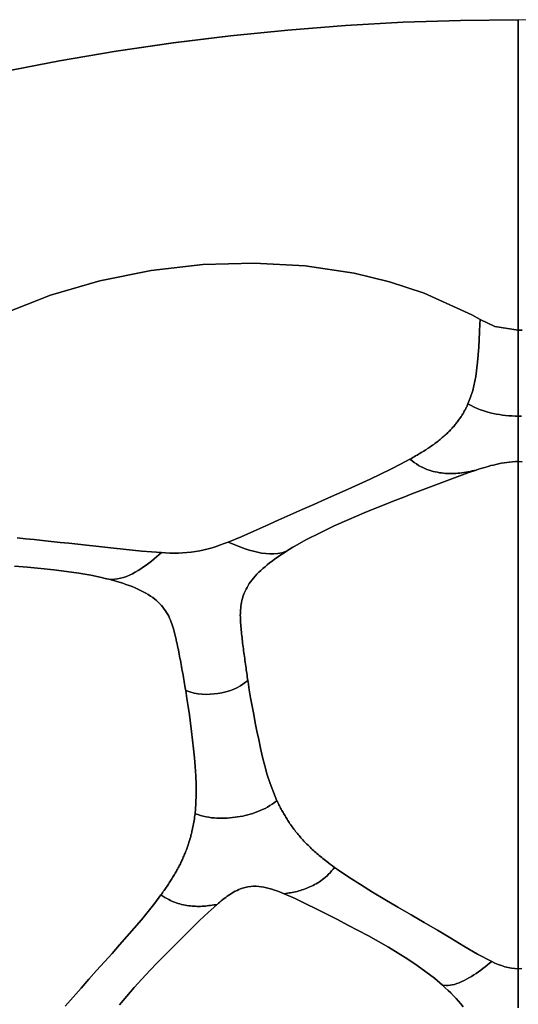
# Model space of a CAD drawing. Header units: centimetres. Extents: x -49.6 to 49.6, y -49.6 to 49.6.
# Tile 32 of 61: x -9.6 to 0, y 30.6 to 49.6. Entities that reach past the tile are written whole.
import ezdxf

# ---------------------------------------------------------------- set-up
doc = ezdxf.new("R2010")
doc.units = ezdxf.units.CM
doc.layers.get('0').update_dxf_attribs({"true_color": 0x5890e1})

msp = doc.modelspace()

# ---------------------------------------------------------------- linework, layer by layer
at = {"color": 16, "true_color": 0x870606}
for points in [[(-20.519, 45.175, 0), (-19.501, 45.624, 0), (-18.472, 46.05, 0), (-17.434, 46.453, 0), (-16.387, 46.832, 0), (-15.333, 47.188, 0), (-14.27, 47.52, 0), (-13.2, 47.829, 0), (-12.123, 48.113, 0), (-11.041, 48.373, 0), (-9.953, 48.608, 0), (-8.859, 48.819, 0), (-7.762, 49.006, 0), (-6.66, 49.168, 0), (-5.555, 49.305, 0), (-4.448, 49.417, 0), (-3.338, 49.504, 0), (-2.226, 49.567, 0), (-1.113, 49.604, 0), (0, 49.617, 0)], [(-9.948, 43.936, 0), (-9.034, 44.292, 0), (-8.077, 44.57, 0), (-7.091, 44.768, 0), (-6.093, 44.884, 0), (-5.097, 44.915, 0), (-4.117, 44.86, 0), (-3.169, 44.717, 0), (-2.485, 44.552, 0), (-1.816, 44.332, 0), (-0.894, 43.913, 0), (-0.739, 43.826, 0), (-0.45, 43.686, 0), (0, 43.617, 0), (0, 43.877, 0), (0, 44.215, 0), (0, 44.618, 0), (0, 45.072, 0), (0, 46.081, 0), (0, 47.133, 0), (0, 48.121, 0), (0, 48.936, 0), (0, 49.471, 0), (0, 49.599, 0), (0, 49.617, 0), (-1.114, 49.604, 0), (-2.226, 49.567, 0), (-3.338, 49.504, 0), (-4.448, 49.417, 0), (-5.556, 49.305, 0), (-6.661, 49.168, 0), (-7.762, 49.006, 0), (-8.86, 48.819, 0), (-9.953, 48.608, 0)], [(1.113, 49.604, 0), (0, 49.617, 0), (0, 49.599, 0), (0, 49.471, 0), (0, 48.936, 0), (0, 48.121, 0), (0, 47.133, 0), (0, 46.081, 0), (0, 45.072, 0), (0, 44.618, 0), (0, 44.215, 0), (0, 43.877, 0), (0, 43.617, 0), (0.074, 43.618, 0)], [(-9.678, 39.608, 0), (-9.515, 39.59, 0), (-9.35, 39.572, 0), (-9.184, 39.554, 0), (-9.016, 39.536, 0), (-8.847, 39.519, 0), (-8.677, 39.502, 0), (-8.506, 39.484, 0), (-8.334, 39.466, 0), (-8.159, 39.447, 0), (-7.982, 39.428, 0), (-7.806, 39.409, 0), (-7.628, 39.389, 0), (-7.449, 39.37, 0), (-7.267, 39.351, 0), (-7.081, 39.334, 0), (-6.888, 39.32, 0), (-6.81, 39.316, 0), (-6.729, 39.313, 0), (-6.646, 39.312, 0), (-6.562, 39.313, 0), (-6.481, 39.317, 0), (-6.4, 39.323, 0), (-6.317, 39.331, 0), (-6.233, 39.343, 0), (-6.15, 39.358, 0), (-6.068, 39.375, 0), (-5.989, 39.395, 0), (-5.911, 39.416, 0), (-5.831, 39.441, 0), (-5.752, 39.468, 0), (-5.676, 39.495, 0), (-5.603, 39.523, 0), (-5.35, 39.627, 0), (-5.109, 39.733, 0), (-4.872, 39.84, 0), (-4.637, 39.946, 0), (-4.406, 40.05, 0), (-4.176, 40.152, 0), (-3.949, 40.253, 0), (-3.725, 40.352, 0), (-3.503, 40.45, 0), (-3.284, 40.548, 0), (-3.071, 40.645, 0), (-2.862, 40.741, 0), (-2.659, 40.837, 0), (-2.462, 40.933, 0), (-2.273, 41.029, 0), (-2.092, 41.126, 0), (-2.064, 41.142, 0), (-2.037, 41.158, 0), (-2.009, 41.173, 0), (-1.982, 41.189, 0), (-1.955, 41.205, 0), (-1.928, 41.22, 0), (-1.902, 41.236, 0), (-1.876, 41.252, 0), (-1.85, 41.268, 0), (-1.825, 41.283, 0), (-1.8, 41.299, 0), (-1.775, 41.315, 0), (-1.751, 41.331, 0), (-1.727, 41.347, 0), (-1.703, 41.363, 0), (-1.68, 41.379, 0), (-1.657, 41.395, 0), (-1.634, 41.412, 0), (-1.612, 41.428, 0), (-1.59, 41.444, 0), (-1.569, 41.46, 0), (-1.548, 41.477, 0), (-1.527, 41.493, 0), (-1.507, 41.509, 0), (-1.487, 41.526, 0), (-1.468, 41.542, 0), (-1.448, 41.559, 0), (-1.43, 41.575, 0), (-1.411, 41.592, 0), (-1.393, 41.608, 0), (-1.376, 41.625, 0), (-1.359, 41.641, 0), (-1.342, 41.658, 0), (-1.325, 41.675, 0), (-1.309, 41.692, 0), (-1.293, 41.708, 0), (-1.277, 41.725, 0), (-1.262, 41.742, 0), (-1.247, 41.759, 0), (-1.233, 41.776, 0), (-1.219, 41.793, 0), (-1.205, 41.81, 0), (-1.191, 41.827, 0), (-1.178, 41.844, 0), (-1.165, 41.861, 0), (-1.152, 41.879, 0), (-1.14, 41.896, 0), (-1.128, 41.913, 0), (-1.116, 41.93, 0), (-1.104, 41.948, 0), (-1.093, 41.965, 0), (-1.082, 41.982, 0), (-1.072, 42, 0), (-1.061, 42.017, 0), (-1.051, 42.035, 0), (-1.042, 42.052, 0), (-1.032, 42.07, 0), (-1.022, 42.087, 0), (-1.013, 42.105, 0), (-1.005, 42.123, 0), (-0.996, 42.14, 0), (-0.988, 42.158, 0), (-0.979, 42.176, 0), (-0.972, 42.193, 0), (-0.921, 42.322, 0), (-0.88, 42.454, 0), (-0.821, 42.722, 0), (-0.785, 43, 0), (-0.764, 43.288, 0), (-0.756, 43.439, 0), (-0.749, 43.588, 0), (-0.742, 43.742, 0), (-0.739, 43.821, 0), (-0.739, 43.826, 0), (-0.894, 43.913, 0), (-1.816, 44.332, 0), (-2.485, 44.552, 0), (-3.169, 44.717, 0), (-4.117, 44.86, 0), (-5.097, 44.915, 0), (-6.093, 44.884, 0), (-7.091, 44.768, 0), (-8.077, 44.57, 0), (-9.034, 44.292, 0), (-9.948, 43.936, 0)], [(0.074, 43.618, 0), (0, 43.617, 0), (0, 43.351, 0), (0, 43.082, 0), (0, 42.809, 0), (0, 42.531, 0), (0, 42.248, 0), (0, 41.959, 0), (0.06, 41.96, 0)], [(0.06, 41.96, 0), (0, 41.959, 0), (0, 41.941, 0), (0, 41.922, 0), (0, 41.902, 0), (0, 41.883, 0), (0, 41.864, 0), (0, 41.845, 0), (0, 41.825, 0), (0, 41.806, 0), (0, 41.787, 0), (0, 41.769, 0), (0, 41.75, 0), (0, 41.731, 0), (0, 41.712, 0), (0, 41.694, 0), (0, 41.675, 0), (0, 41.656, 0), (0, 41.638, 0), (0, 41.62, 0), (0, 41.602, 0), (0, 41.584, 0), (0, 41.566, 0), (0, 41.548, 0), (0, 41.53, 0), (0, 41.512, 0), (0, 41.495, 0), (0, 41.478, 0), (0, 41.461, 0), (0, 41.444, 0), (0, 41.428, 0), (0, 41.412, 0), (0, 41.396, 0), (0, 41.38, 0), (0, 41.364, 0), (0, 41.349, 0), (0, 41.335, 0), (0, 41.32, 0), (0, 41.306, 0), (0, 41.293, 0), (0, 41.279, 0), (0, 41.267, 0), (0, 41.254, 0), (0, 41.242, 0), (0, 41.231, 0), (0, 41.22, 0), (0, 41.21, 0), (0, 41.2, 0), (0, 41.191, 0), (0, 41.182, 0), (0, 41.173, 0), (0, 41.165, 0), (0, 41.158, 0), (0, 41.151, 0), (0, 41.145, 0), (0, 41.139, 0), (0, 41.133, 0), (0, 41.127, 0), (0, 41.122, 0), (0, 41.116, 0), (0, 41.111, 0), (0, 41.106, 0), (0, 41.1, 0), (0, 41.094, 0), (0, 41.087, 0), (0, 41.079, 0), (0.075, 41.077, 0)], [(0.075, 41.077, 0), (0, 41.079, 0), (0, 41.024, 0), (0, 40.975, 0), (0, 40.932, 0), (0, 40.895, 0), (0, 40.864, 0), (0, 40.836, 0), (0, 40.784, 0), (0, 40.725, 0), (0, 40.645, 0), (0, 40.532, 0), (0, 40.459, 0), (0, 40.376, 0), (0, 40.174, 0), (0, 39.938, 0), (0, 39.81, 0), (0, 39.676, 0), (0, 39.537, 0), (0, 39.395, 0), (0, 39.099, 0), (0, 38.794, 0), (0, 38.482, 0), (0, 38.169, 0), (0, 38.01, 0), (0, 37.849, 0), (0, 37.522, 0), (0, 37.184, 0), (0, 36.833, 0), (0, 36.65, 0), (0, 36.464, 0), (0, 36.076, 0), (0, 35.874, 0), (0, 35.667, 0), (0, 35.454, 0), (0, 35.236, 0), (0, 34.786, 0), (0, 34.319, 0), (0, 33.836, 0), (0, 33.339, 0), (0, 32.83, 0), (0, 32.314, 0), (0, 31.799, 0), (0, 31.282, 0), (0.066, 31.285, 0)], [(-9.728, 39.059, 0), (-9.474, 39.039, 0), (-9.22, 39.016, 0), (-8.969, 38.989, 0), (-8.722, 38.958, 0), (-8.486, 38.923, 0), (-8.256, 38.883, 0), (-8.048, 38.839, 0), (-8.001, 38.826, 0), (-7.953, 38.815, 0), (-7.903, 38.807, 0), (-7.85, 38.804, 0), (-7.795, 38.806, 0), (-7.739, 38.813, 0), (-7.681, 38.825, 0), (-7.623, 38.842, 0), (-7.565, 38.862, 0), (-7.508, 38.887, 0), (-7.451, 38.914, 0), (-7.395, 38.943, 0), (-7.34, 38.975, 0), (-7.287, 39.008, 0), (-7.234, 39.044, 0), (-7.182, 39.08, 0), (-7.131, 39.118, 0), (-7.081, 39.158, 0), (-7.033, 39.198, 0), (-6.984, 39.238, 0), (-6.937, 39.279, 0), (-6.888, 39.32, 0), (-7.081, 39.334, 0), (-7.267, 39.351, 0), (-7.449, 39.37, 0), (-7.628, 39.389, 0), (-7.806, 39.409, 0), (-7.982, 39.428, 0), (-8.159, 39.447, 0), (-8.334, 39.466, 0), (-8.506, 39.484, 0), (-8.677, 39.502, 0), (-8.847, 39.519, 0), (-9.016, 39.536, 0), (-9.184, 39.554, 0), (-9.35, 39.572, 0), (-9.515, 39.59, 0), (-9.678, 39.608, 0)], [(-8.746, 30.558, 0), (-8.593, 30.733, 0), (-8.442, 30.906, 0), (-8.291, 31.077, 0), (-8.141, 31.246, 0), (-7.991, 31.413, 0), (-7.844, 31.578, 0), (-7.698, 31.743, 0), (-7.555, 31.906, 0), (-7.414, 32.068, 0), (-7.278, 32.229, 0), (-7.146, 32.39, 0), (-7.02, 32.549, 0), (-6.9, 32.709, 0), (-6.885, 32.729, 0), (-6.87, 32.75, 0), (-6.855, 32.771, 0), (-6.84, 32.792, 0), (-6.826, 32.813, 0), (-6.811, 32.833, 0), (-6.797, 32.854, 0), (-6.782, 32.875, 0), (-6.768, 32.896, 0), (-6.755, 32.917, 0), (-6.741, 32.938, 0), (-6.727, 32.958, 0), (-6.714, 32.979, 0), (-6.7, 33, 0), (-6.687, 33.021, 0), (-6.674, 33.042, 0), (-6.662, 33.063, 0), (-6.649, 33.083, 0), (-6.637, 33.104, 0), (-6.625, 33.125, 0), (-6.613, 33.145, 0), (-6.602, 33.166, 0), (-6.59, 33.187, 0), (-6.579, 33.207, 0), (-6.568, 33.228, 0), (-6.557, 33.249, 0), (-6.546, 33.269, 0), (-6.536, 33.29, 0), (-6.525, 33.311, 0), (-6.515, 33.331, 0), (-6.505, 33.352, 0), (-6.495, 33.373, 0), (-6.486, 33.393, 0), (-6.477, 33.414, 0), (-6.468, 33.434, 0), (-6.459, 33.454, 0), (-6.45, 33.475, 0), (-6.442, 33.495, 0), (-6.433, 33.515, 0), (-6.425, 33.536, 0), (-6.417, 33.556, 0), (-6.409, 33.576, 0), (-6.402, 33.597, 0), (-6.395, 33.617, 0), (-6.387, 33.637, 0), (-6.38, 33.657, 0), (-6.374, 33.677, 0), (-6.367, 33.697, 0), (-6.36, 33.718, 0), (-6.354, 33.738, 0), (-6.348, 33.758, 0), (-6.342, 33.778, 0), (-6.336, 33.798, 0), (-6.33, 33.818, 0), (-6.325, 33.838, 0), (-6.32, 33.858, 0), (-6.314, 33.877, 0), (-6.309, 33.897, 0), (-6.305, 33.917, 0), (-6.3, 33.937, 0), (-6.295, 33.957, 0), (-6.291, 33.977, 0), (-6.287, 33.996, 0), (-6.283, 34.016, 0), (-6.276, 34.049, 0), (-6.27, 34.082, 0), (-6.264, 34.115, 0), (-6.259, 34.148, 0), (-6.254, 34.18, 0), (-6.249, 34.213, 0), (-6.245, 34.245, 0), (-6.241, 34.277, 0), (-6.224, 34.466, 0), (-6.217, 34.651, 0), (-6.218, 34.832, 0), (-6.225, 35.011, 0), (-6.238, 35.186, 0), (-6.254, 35.359, 0), (-6.272, 35.529, 0), (-6.291, 35.697, 0), (-6.311, 35.863, 0), (-6.331, 36.027, 0), (-6.351, 36.188, 0), (-6.374, 36.347, 0), (-6.397, 36.504, 0), (-6.422, 36.659, 0), (-6.43, 36.701, 0), (-6.437, 36.744, 0), (-6.444, 36.786, 0), (-6.451, 36.828, 0), (-6.459, 36.87, 0), (-6.466, 36.911, 0), (-6.473, 36.953, 0), (-6.48, 36.994, 0), (-6.488, 37.035, 0), (-6.495, 37.077, 0), (-6.502, 37.118, 0), (-6.51, 37.158, 0), (-6.517, 37.199, 0), (-6.525, 37.24, 0), (-6.532, 37.28, 0), (-6.54, 37.32, 0), (-6.548, 37.36, 0), (-6.556, 37.4, 0), (-6.563, 37.44, 0), (-6.571, 37.48, 0), (-6.579, 37.519, 0), (-6.588, 37.559, 0), (-6.596, 37.598, 0), (-6.605, 37.637, 0), (-6.614, 37.676, 0), (-6.623, 37.715, 0), (-6.632, 37.754, 0), (-6.642, 37.792, 0), (-6.652, 37.83, 0), (-6.664, 37.868, 0), (-6.675, 37.906, 0), (-6.688, 37.943, 0), (-6.702, 37.98, 0), (-6.717, 38.017, 0), (-6.733, 38.054, 0), (-6.75, 38.09, 0), (-6.769, 38.126, 0), (-6.79, 38.161, 0), (-6.811, 38.195, 0), (-6.835, 38.229, 0), (-6.861, 38.264, 0), (-6.889, 38.297, 0), (-6.918, 38.33, 0), (-6.95, 38.362, 0), (-6.984, 38.393, 0), (-7.02, 38.424, 0), (-7.058, 38.453, 0), (-7.099, 38.482, 0), (-7.144, 38.511, 0), (-7.191, 38.539, 0), (-7.24, 38.566, 0), (-7.291, 38.591, 0), (-7.344, 38.616, 0), (-7.399, 38.64, 0), (-7.455, 38.663, 0), (-7.514, 38.685, 0), (-7.575, 38.707, 0), (-7.638, 38.728, 0), (-7.703, 38.749, 0), (-7.768, 38.768, 0), (-7.836, 38.787, 0), (-7.906, 38.805, 0), (-7.976, 38.823, 0), (-8.048, 38.839, 0), (-8.256, 38.883, 0), (-8.486, 38.923, 0), (-8.722, 38.958, 0), (-8.969, 38.989, 0), (-9.22, 39.016, 0), (-9.474, 39.039, 0), (-9.728, 39.059, 0)], [(-1.062, 30.547, 0), (-1.107, 30.602, 0), (-1.154, 30.656, 0), (-1.202, 30.709, 0), (-1.252, 30.761, 0), (-1.303, 30.813, 0), (-1.356, 30.864, 0), (-1.409, 30.915, 0), (-1.464, 30.964, 0), (-1.62, 31.097, 0), (-1.783, 31.224, 0), (-1.954, 31.347, 0), (-2.131, 31.466, 0), (-2.317, 31.584, 0), (-2.506, 31.698, 0), (-2.697, 31.807, 0), (-2.891, 31.914, 0), (-3.09, 32.021, 0), (-3.29, 32.126, 0), (-3.493, 32.23, 0), (-3.696, 32.333, 0), (-3.901, 32.436, 0), (-4.105, 32.537, 0), (-4.311, 32.636, 0), (-4.52, 32.729, 0), (-4.565, 32.747, 0), (-4.611, 32.766, 0), (-4.659, 32.784, 0), (-4.708, 32.802, 0), (-4.758, 32.818, 0), (-4.809, 32.833, 0), (-4.86, 32.846, 0), (-4.91, 32.858, 0), (-4.961, 32.866, 0), (-5.012, 32.873, 0), (-5.063, 32.876, 0), (-5.114, 32.876, 0), (-5.166, 32.873, 0), (-5.219, 32.865, 0), (-5.272, 32.854, 0), (-5.325, 32.838, 0), (-5.362, 32.825, 0), (-5.397, 32.811, 0), (-5.431, 32.795, 0), (-5.465, 32.778, 0), (-5.497, 32.76, 0), (-5.528, 32.741, 0), (-5.559, 32.722, 0), (-5.588, 32.703, 0), (-5.618, 32.682, 0), (-5.648, 32.66, 0), (-5.677, 32.638, 0), (-5.706, 32.616, 0), (-5.734, 32.593, 0), (-5.762, 32.57, 0), (-5.79, 32.547, 0), (-5.817, 32.523, 0), (-5.988, 32.369, 0), (-6.153, 32.212, 0), (-6.316, 32.053, 0), (-6.479, 31.892, 0), (-6.64, 31.731, 0), (-6.801, 31.569, 0), (-6.959, 31.408, 0), (-7.115, 31.245, 0), (-7.268, 31.082, 0), (-7.417, 30.917, 0), (-7.561, 30.752, 0), (-7.7, 30.584, 0)], [(-7.7, 30.584, 0), (-7.561, 30.752, 0), (-7.417, 30.917, 0), (-7.268, 31.082, 0), (-7.115, 31.245, 0), (-6.959, 31.408, 0), (-6.801, 31.569, 0), (-6.64, 31.731, 0), (-6.479, 31.892, 0), (-6.316, 32.053, 0), (-6.153, 32.212, 0), (-5.988, 32.369, 0), (-5.817, 32.523, 0), (-5.849, 32.519, 0), (-5.88, 32.514, 0), (-5.911, 32.509, 0), (-5.943, 32.504, 0), (-5.975, 32.5, 0), (-6.006, 32.496, 0), (-6.038, 32.493, 0), (-6.07, 32.491, 0), (-6.102, 32.489, 0), (-6.134, 32.487, 0), (-6.167, 32.487, 0), (-6.199, 32.487, 0), (-6.232, 32.488, 0), (-6.265, 32.49, 0), (-6.297, 32.492, 0), (-6.331, 32.495, 0), (-6.364, 32.499, 0), (-6.398, 32.504, 0), (-6.431, 32.51, 0), (-6.465, 32.517, 0), (-6.5, 32.525, 0), (-6.534, 32.533, 0), (-6.569, 32.544, 0), (-6.604, 32.555, 0), (-6.64, 32.568, 0), (-6.676, 32.583, 0), (-6.712, 32.599, 0), (-6.749, 32.617, 0), (-6.786, 32.638, 0), (-6.824, 32.66, 0), (-6.862, 32.684, 0), (-6.9, 32.709, 0), (-7.02, 32.549, 0), (-7.146, 32.39, 0), (-7.278, 32.229, 0), (-7.414, 32.068, 0), (-7.555, 31.906, 0), (-7.698, 31.743, 0), (-7.844, 31.578, 0), (-7.991, 31.413, 0), (-8.141, 31.246, 0), (-8.291, 31.077, 0), (-8.442, 30.906, 0), (-8.593, 30.733, 0), (-8.746, 30.558, 0)], [(0, 30.526, 0), (0, 30.598, 0), (0, 30.67, 0), (0, 30.744, 0), (0, 30.819, 0), (0, 30.895, 0), (0, 30.971, 0), (0, 31.048, 0), (0, 31.126, 0), (0, 31.204, 0), (0, 31.282, 0), (-0.067, 31.285, 0), (-0.133, 31.293, 0), (-0.197, 31.305, 0), (-0.26, 31.321, 0), (-0.326, 31.341, 0), (-0.391, 31.365, 0), (-0.453, 31.392, 0), (-0.514, 31.42, 0), (-0.556, 31.386, 0), (-0.598, 31.353, 0), (-0.641, 31.32, 0), (-0.683, 31.287, 0), (-0.726, 31.255, 0), (-0.77, 31.223, 0), (-0.815, 31.192, 0), (-0.86, 31.162, 0), (-0.906, 31.133, 0), (-0.952, 31.105, 0), (-0.998, 31.079, 0), (-1.045, 31.054, 0), (-1.092, 31.032, 0), (-1.139, 31.011, 0), (-1.186, 30.993, 0), (-1.231, 30.979, 0), (-1.276, 30.968, 0), (-1.318, 30.961, 0), (-1.357, 30.958, 0), (-1.395, 30.958, 0), (-1.464, 30.964, 0), (-1.409, 30.915, 0), (-1.356, 30.864, 0), (-1.303, 30.813, 0), (-1.252, 30.761, 0), (-1.202, 30.709, 0), (-1.154, 30.656, 0), (-1.107, 30.602, 0), (-1.062, 30.547, 0)], [(0.066, 31.285, 0), (0, 31.282, 0), (0, 31.204, 0), (0, 31.126, 0), (0, 31.048, 0), (0, 30.971, 0), (0, 30.895, 0), (0, 30.819, 0), (0, 30.744, 0), (0, 30.67, 0), (0, 30.598, 0), (0, 30.526, 0)]]:
    msp.add_polyline3d(points, dxfattribs=at)
for points in [[(0, 43.351, 0), (0, 43.617, 0), (-0.45, 43.686, 0), (-0.739, 43.826, 0), (-0.739, 43.821, 0), (-0.742, 43.742, 0), (-0.749, 43.588, 0), (-0.756, 43.439, 0), (-0.764, 43.288, 0), (-0.785, 43, 0), (-0.821, 42.722, 0), (-0.88, 42.454, 0), (-0.921, 42.322, 0), (-0.972, 42.193, 0), (-0.91, 42.162, 0), (-0.851, 42.133, 0), (-0.792, 42.106, 0), (-0.727, 42.079, 0), (-0.667, 42.058, 0), (-0.607, 42.039, 0), (-0.546, 42.022, 0), (-0.484, 42.008, 0), (-0.425, 41.996, 0), (-0.365, 41.986, 0), (-0.304, 41.978, 0), (-0.244, 41.971, 0), (-0.182, 41.966, 0), (-0.121, 41.962, 0), (-0.061, 41.96, 0), (0, 41.959, 0), (0, 42.248, 0), (0, 42.531, 0), (0, 42.809, 0), (0, 43.082, 0)], [(0, 41.335, 0), (0, 41.349, 0), (0, 41.364, 0), (0, 41.38, 0), (0, 41.396, 0), (0, 41.412, 0), (0, 41.428, 0), (0, 41.444, 0), (0, 41.461, 0), (0, 41.478, 0), (0, 41.495, 0), (0, 41.512, 0), (0, 41.53, 0), (0, 41.548, 0), (0, 41.566, 0), (0, 41.584, 0), (0, 41.602, 0), (0, 41.62, 0), (0, 41.638, 0), (0, 41.656, 0), (0, 41.675, 0), (0, 41.694, 0), (0, 41.712, 0), (0, 41.731, 0), (0, 41.75, 0), (0, 41.769, 0), (0, 41.787, 0), (0, 41.806, 0), (0, 41.825, 0), (0, 41.845, 0), (0, 41.864, 0), (0, 41.883, 0), (0, 41.902, 0), (0, 41.922, 0), (0, 41.941, 0), (0, 41.959, 0), (-0.061, 41.96, 0), (-0.121, 41.962, 0), (-0.182, 41.966, 0), (-0.244, 41.971, 0), (-0.304, 41.978, 0), (-0.365, 41.986, 0), (-0.425, 41.996, 0), (-0.484, 42.008, 0), (-0.546, 42.022, 0), (-0.607, 42.039, 0), (-0.667, 42.058, 0), (-0.727, 42.079, 0), (-0.792, 42.106, 0), (-0.851, 42.133, 0), (-0.91, 42.162, 0), (-0.972, 42.193, 0), (-0.979, 42.176, 0), (-0.988, 42.158, 0), (-0.996, 42.14, 0), (-1.005, 42.123, 0), (-1.013, 42.105, 0), (-1.022, 42.087, 0), (-1.032, 42.07, 0), (-1.042, 42.052, 0), (-1.051, 42.035, 0), (-1.061, 42.017, 0), (-1.072, 42, 0), (-1.082, 41.982, 0), (-1.093, 41.965, 0), (-1.104, 41.948, 0), (-1.116, 41.93, 0), (-1.128, 41.913, 0), (-1.14, 41.896, 0), (-1.152, 41.879, 0), (-1.165, 41.861, 0), (-1.178, 41.844, 0), (-1.191, 41.827, 0), (-1.205, 41.81, 0), (-1.219, 41.793, 0), (-1.233, 41.776, 0), (-1.247, 41.759, 0), (-1.262, 41.742, 0), (-1.277, 41.725, 0), (-1.293, 41.708, 0), (-1.309, 41.692, 0), (-1.325, 41.675, 0), (-1.342, 41.658, 0), (-1.359, 41.641, 0), (-1.376, 41.625, 0), (-1.393, 41.608, 0), (-1.411, 41.592, 0), (-1.43, 41.575, 0), (-1.448, 41.559, 0), (-1.468, 41.542, 0), (-1.487, 41.526, 0), (-1.507, 41.509, 0), (-1.527, 41.493, 0), (-1.548, 41.477, 0), (-1.569, 41.46, 0), (-1.59, 41.444, 0), (-1.612, 41.428, 0), (-1.634, 41.412, 0), (-1.657, 41.395, 0), (-1.68, 41.379, 0), (-1.703, 41.363, 0), (-1.727, 41.347, 0), (-1.751, 41.331, 0), (-1.775, 41.315, 0), (-1.8, 41.299, 0), (-1.825, 41.283, 0), (-1.85, 41.268, 0), (-1.876, 41.252, 0), (-1.902, 41.236, 0), (-1.928, 41.22, 0), (-1.955, 41.205, 0), (-1.982, 41.189, 0), (-2.009, 41.173, 0), (-2.037, 41.158, 0), (-2.064, 41.142, 0), (-2.092, 41.126, 0), (-2.051, 41.094, 0), (-2.009, 41.063, 0), (-1.968, 41.034, 0), (-1.927, 41.007, 0), (-1.886, 40.984, 0), (-1.845, 40.963, 0), (-1.804, 40.944, 0), (-1.764, 40.927, 0), (-1.723, 40.913, 0), (-1.683, 40.9, 0), (-1.643, 40.889, 0), (-1.603, 40.88, 0), (-1.563, 40.872, 0), (-1.523, 40.865, 0), (-1.484, 40.859, 0), (-1.444, 40.855, 0), (-1.404, 40.852, 0), (-1.365, 40.85, 0), (-1.325, 40.849, 0), (-1.286, 40.849, 0), (-1.246, 40.85, 0), (-1.207, 40.852, 0), (-1.168, 40.854, 0), (-1.128, 40.858, 0), (-1.089, 40.863, 0), (-1.05, 40.869, 0), (-1.011, 40.875, 0), (-0.971, 40.882, 0), (-0.932, 40.89, 0), (-0.893, 40.898, 0), (-0.854, 40.907, 0), (-0.815, 40.914, 0), (-0.769, 40.93, 0), (-0.722, 40.944, 0), (-0.675, 40.959, 0), (-0.627, 40.974, 0), (-0.579, 40.987, 0), (-0.531, 41.001, 0), (-0.481, 41.013, 0), (-0.431, 41.026, 0), (-0.381, 41.037, 0), (-0.329, 41.047, 0), (-0.276, 41.056, 0), (-0.221, 41.064, 0), (-0.167, 41.07, 0), (-0.113, 41.075, 0), (-0.057, 41.078, 0), (0, 41.079, 0), (0, 41.087, 0), (0, 41.094, 0), (0, 41.1, 0), (0, 41.106, 0), (0, 41.111, 0), (0, 41.116, 0), (0, 41.122, 0), (0, 41.127, 0), (0, 41.133, 0), (0, 41.139, 0), (0, 41.145, 0), (0, 41.151, 0), (0, 41.158, 0), (0, 41.165, 0), (0, 41.173, 0), (0, 41.182, 0), (0, 41.191, 0), (0, 41.2, 0), (0, 41.21, 0), (0, 41.22, 0), (0, 41.231, 0), (0, 41.242, 0), (0, 41.254, 0), (0, 41.267, 0), (0, 41.279, 0), (0, 41.293, 0), (0, 41.306, 0), (0, 41.32, 0)], [(-5.35, 39.627, 0), (-5.603, 39.523, 0), (-5.521, 39.49, 0), (-5.438, 39.456, 0), (-5.357, 39.424, 0), (-5.275, 39.395, 0), (-5.195, 39.369, 0), (-5.115, 39.347, 0), (-5.035, 39.328, 0), (-4.955, 39.313, 0), (-4.877, 39.302, 0), (-4.798, 39.296, 0), (-4.72, 39.296, 0), (-4.645, 39.303, 0), (-4.568, 39.318, 0), (-4.496, 39.342, 0), (-4.421, 39.38, 0), (-4.351, 39.425, 0), (-4.329, 39.437, 0), (-4.087, 39.574, 0), (-3.828, 39.706, 0), (-3.557, 39.836, 0), (-3.275, 39.962, 0), (-2.974, 40.089, 0), (-2.671, 40.213, 0), (-2.363, 40.335, 0), (-2.208, 40.395, 0), (-2.053, 40.455, 0), (-1.898, 40.514, 0), (-1.744, 40.573, 0), (-1.59, 40.631, 0), (-1.436, 40.689, 0), (-1.282, 40.747, 0), (-1.129, 40.804, 0), (-0.973, 40.86, 0), (-0.815, 40.914, 0), (-0.854, 40.907, 0), (-0.893, 40.898, 0), (-0.932, 40.89, 0), (-0.971, 40.882, 0), (-1.011, 40.875, 0), (-1.05, 40.869, 0), (-1.089, 40.863, 0), (-1.128, 40.858, 0), (-1.168, 40.854, 0), (-1.207, 40.852, 0), (-1.246, 40.85, 0), (-1.286, 40.849, 0), (-1.325, 40.849, 0), (-1.365, 40.85, 0), (-1.404, 40.852, 0), (-1.444, 40.855, 0), (-1.484, 40.859, 0), (-1.523, 40.865, 0), (-1.563, 40.872, 0), (-1.603, 40.88, 0), (-1.643, 40.889, 0), (-1.683, 40.9, 0), (-1.723, 40.913, 0), (-1.764, 40.927, 0), (-1.804, 40.944, 0), (-1.845, 40.963, 0), (-1.886, 40.984, 0), (-1.927, 41.007, 0), (-1.968, 41.034, 0), (-2.009, 41.063, 0), (-2.051, 41.094, 0), (-2.092, 41.126, 0), (-2.273, 41.029, 0), (-2.462, 40.933, 0), (-2.659, 40.837, 0), (-2.862, 40.741, 0), (-3.071, 40.645, 0), (-3.284, 40.548, 0), (-3.503, 40.45, 0), (-3.725, 40.352, 0), (-3.949, 40.253, 0), (-4.176, 40.152, 0), (-4.406, 40.05, 0), (-4.637, 39.946, 0), (-4.872, 39.84, 0), (-5.109, 39.733, 0)], [(0, 41.024, 0), (0, 41.079, 0), (-0.057, 41.078, 0), (-0.113, 41.075, 0), (-0.167, 41.07, 0), (-0.221, 41.064, 0), (-0.276, 41.056, 0), (-0.329, 41.047, 0), (-0.381, 41.037, 0), (-0.431, 41.026, 0), (-0.481, 41.013, 0), (-0.531, 41.001, 0), (-0.579, 40.987, 0), (-0.627, 40.974, 0), (-0.675, 40.959, 0), (-0.722, 40.944, 0), (-0.769, 40.93, 0), (-0.815, 40.914, 0), (-0.973, 40.86, 0), (-1.129, 40.804, 0), (-1.282, 40.747, 0), (-1.436, 40.689, 0), (-1.59, 40.631, 0), (-1.744, 40.573, 0), (-1.898, 40.514, 0), (-2.053, 40.455, 0), (-2.208, 40.395, 0), (-2.363, 40.335, 0), (-2.671, 40.213, 0), (-2.974, 40.089, 0), (-3.275, 39.962, 0), (-3.557, 39.836, 0), (-3.828, 39.706, 0), (-4.087, 39.574, 0), (-4.329, 39.437, 0), (-4.351, 39.425, 0), (-4.403, 39.393, 0), (-4.454, 39.362, 0), (-4.504, 39.33, 0), (-4.553, 39.298, 0), (-4.606, 39.263, 0), (-4.657, 39.228, 0), (-4.707, 39.192, 0), (-4.755, 39.156, 0), (-4.801, 39.121, 0), (-4.846, 39.085, 0), (-4.889, 39.049, 0), (-4.93, 39.013, 0), (-4.97, 38.977, 0), (-5.008, 38.94, 0), (-5.045, 38.903, 0), (-5.08, 38.866, 0), (-5.111, 38.83, 0), (-5.141, 38.794, 0), (-5.168, 38.758, 0), (-5.193, 38.722, 0), (-5.216, 38.686, 0), (-5.237, 38.65, 0), (-5.257, 38.613, 0), (-5.274, 38.576, 0), (-5.29, 38.54, 0), (-5.304, 38.504, 0), (-5.316, 38.468, 0), (-5.327, 38.432, 0), (-5.336, 38.396, 0), (-5.344, 38.36, 0), (-5.35, 38.324, 0), (-5.356, 38.288, 0), (-5.36, 38.252, 0), (-5.363, 38.217, 0), (-5.365, 38.181, 0), (-5.366, 38.145, 0), (-5.367, 38.11, 0), (-5.366, 38.074, 0), (-5.365, 38.038, 0), (-5.364, 38.002, 0), (-5.362, 37.967, 0), (-5.359, 37.931, 0), (-5.357, 37.895, 0), (-5.353, 37.86, 0), (-5.35, 37.824, 0), (-5.346, 37.788, 0), (-5.342, 37.752, 0), (-5.339, 37.715, 0), (-5.334, 37.679, 0), (-5.33, 37.643, 0), (-5.326, 37.607, 0), (-5.322, 37.571, 0), (-5.317, 37.534, 0), (-5.313, 37.498, 0), (-5.308, 37.461, 0), (-5.303, 37.424, 0), (-5.298, 37.387, 0), (-5.293, 37.351, 0), (-5.288, 37.314, 0), (-5.283, 37.277, 0), (-5.278, 37.239, 0), (-5.273, 37.202, 0), (-5.267, 37.164, 0), (-5.262, 37.127, 0), (-5.257, 37.093, 0), (-5.252, 37.058, 0), (-5.247, 37.023, 0), (-5.242, 36.989, 0), (-5.237, 36.954, 0), (-5.232, 36.919, 0), (-5.227, 36.884, 0), (-5.222, 36.849, 0), (-5.218, 36.823, 0), (-5.194, 36.669, 0), (-5.168, 36.512, 0), (-5.139, 36.355, 0), (-5.109, 36.195, 0), (-5.078, 36.034, 0), (-5.045, 35.871, 0), (-5.012, 35.707, 0), (-4.976, 35.54, 0), (-4.938, 35.371, 0), (-4.895, 35.201, 0), (-4.847, 35.03, 0), (-4.791, 34.858, 0), (-4.729, 34.694, 0), (-4.659, 34.528, 0), (-4.652, 34.514, 0), (-4.642, 34.492, 0), (-4.631, 34.47, 0), (-4.621, 34.449, 0), (-4.61, 34.427, 0), (-4.599, 34.406, 0), (-4.588, 34.384, 0), (-4.577, 34.363, 0), (-4.565, 34.341, 0), (-4.553, 34.32, 0), (-4.541, 34.298, 0), (-4.529, 34.277, 0), (-4.517, 34.255, 0), (-4.504, 34.234, 0), (-4.491, 34.212, 0), (-4.478, 34.191, 0), (-4.464, 34.169, 0), (-4.451, 34.148, 0), (-4.437, 34.127, 0), (-4.423, 34.105, 0), (-4.408, 34.084, 0), (-4.393, 34.063, 0), (-4.378, 34.041, 0), (-4.363, 34.02, 0), (-4.348, 33.999, 0), (-4.332, 33.978, 0), (-4.316, 33.957, 0), (-4.3, 33.936, 0), (-4.283, 33.915, 0), (-4.266, 33.894, 0), (-4.249, 33.873, 0), (-4.232, 33.853, 0), (-4.214, 33.832, 0), (-4.196, 33.811, 0), (-4.177, 33.79, 0), (-4.159, 33.769, 0), (-4.14, 33.749, 0), (-4.12, 33.728, 0), (-4.1, 33.708, 0), (-4.081, 33.687, 0), (-4.06, 33.667, 0), (-4.04, 33.647, 0), (-4.019, 33.627, 0), (-3.998, 33.607, 0), (-3.977, 33.587, 0), (-3.955, 33.567, 0), (-3.933, 33.547, 0), (-3.911, 33.527, 0), (-3.888, 33.507, 0), (-3.865, 33.488, 0), (-3.842, 33.468, 0), (-3.819, 33.448, 0), (-3.795, 33.429, 0), (-3.771, 33.41, 0), (-3.747, 33.39, 0), (-3.722, 33.371, 0), (-3.697, 33.352, 0), (-3.661, 33.324, 0), (-3.623, 33.296, 0), (-3.585, 33.268, 0), (-3.547, 33.24, 0), (-3.491, 33.2, 0), (-3.274, 33.052, 0), (-3.047, 32.906, 0), (-2.813, 32.761, 0), (-2.574, 32.618, 0), (-2.324, 32.47, 0), (-2.07, 32.322, 0), (-1.816, 32.174, 0), (-1.561, 32.024, 0), (-1.305, 31.872, 0), (-1.049, 31.719, 0), (-0.789, 31.566, 0), (-0.514, 31.42, 0), (-0.453, 31.392, 0), (-0.391, 31.365, 0), (-0.326, 31.341, 0), (-0.26, 31.321, 0), (-0.197, 31.305, 0), (-0.133, 31.293, 0), (-0.067, 31.285, 0), (0, 31.282, 0), (0, 31.799, 0), (0, 32.314, 0), (0, 32.83, 0), (0, 33.339, 0), (0, 33.836, 0), (0, 34.319, 0), (0, 34.786, 0), (0, 35.236, 0), (0, 35.454, 0), (0, 35.667, 0), (0, 35.874, 0), (0, 36.076, 0), (0, 36.464, 0), (0, 36.65, 0), (0, 36.833, 0), (0, 37.184, 0), (0, 37.522, 0), (0, 37.849, 0), (0, 38.01, 0), (0, 38.169, 0), (0, 38.482, 0), (0, 38.794, 0), (0, 39.099, 0), (0, 39.395, 0), (0, 39.537, 0), (0, 39.676, 0), (0, 39.81, 0), (0, 39.938, 0), (0, 40.174, 0), (0, 40.376, 0), (0, 40.459, 0), (0, 40.532, 0), (0, 40.645, 0), (0, 40.725, 0), (0, 40.784, 0), (0, 40.836, 0), (0, 40.864, 0), (0, 40.895, 0), (0, 40.932, 0), (0, 40.975, 0)], [(-4.955, 39.313, 0), (-5.035, 39.328, 0), (-5.115, 39.347, 0), (-5.195, 39.369, 0), (-5.275, 39.395, 0), (-5.357, 39.424, 0), (-5.438, 39.456, 0), (-5.521, 39.49, 0), (-5.603, 39.523, 0), (-5.676, 39.495, 0), (-5.752, 39.468, 0), (-5.831, 39.441, 0), (-5.911, 39.416, 0), (-5.989, 39.395, 0), (-6.068, 39.375, 0), (-6.15, 39.358, 0), (-6.233, 39.343, 0), (-6.317, 39.331, 0), (-6.4, 39.323, 0), (-6.481, 39.317, 0), (-6.562, 39.313, 0), (-6.646, 39.312, 0), (-6.729, 39.313, 0), (-6.81, 39.316, 0), (-6.888, 39.32, 0), (-6.937, 39.279, 0), (-6.984, 39.238, 0), (-7.033, 39.198, 0), (-7.081, 39.158, 0), (-7.131, 39.118, 0), (-7.182, 39.08, 0), (-7.234, 39.044, 0), (-7.287, 39.008, 0), (-7.34, 38.975, 0), (-7.395, 38.943, 0), (-7.451, 38.914, 0), (-7.508, 38.887, 0), (-7.565, 38.862, 0), (-7.623, 38.842, 0), (-7.681, 38.825, 0), (-7.739, 38.813, 0), (-7.795, 38.806, 0), (-7.85, 38.804, 0), (-7.903, 38.807, 0), (-7.953, 38.815, 0), (-8.001, 38.826, 0), (-8.048, 38.839, 0), (-7.976, 38.823, 0), (-7.906, 38.805, 0), (-7.836, 38.787, 0), (-7.768, 38.768, 0), (-7.703, 38.749, 0), (-7.638, 38.728, 0), (-7.575, 38.707, 0), (-7.514, 38.685, 0), (-7.455, 38.663, 0), (-7.399, 38.64, 0), (-7.344, 38.616, 0), (-7.291, 38.591, 0), (-7.24, 38.566, 0), (-7.191, 38.539, 0), (-7.144, 38.511, 0), (-7.099, 38.482, 0), (-7.058, 38.453, 0), (-7.02, 38.424, 0), (-6.984, 38.393, 0), (-6.95, 38.362, 0), (-6.918, 38.33, 0), (-6.889, 38.297, 0), (-6.861, 38.264, 0), (-6.835, 38.229, 0), (-6.811, 38.195, 0), (-6.79, 38.161, 0), (-6.769, 38.126, 0), (-6.75, 38.09, 0), (-6.733, 38.054, 0), (-6.717, 38.017, 0), (-6.702, 37.98, 0), (-6.688, 37.943, 0), (-6.675, 37.906, 0), (-6.664, 37.868, 0), (-6.652, 37.83, 0), (-6.642, 37.792, 0), (-6.632, 37.754, 0), (-6.623, 37.715, 0), (-6.614, 37.676, 0), (-6.605, 37.637, 0), (-6.596, 37.598, 0), (-6.588, 37.559, 0), (-6.579, 37.519, 0), (-6.571, 37.48, 0), (-6.563, 37.44, 0), (-6.556, 37.4, 0), (-6.548, 37.36, 0), (-6.54, 37.32, 0), (-6.532, 37.28, 0), (-6.525, 37.24, 0), (-6.517, 37.199, 0), (-6.51, 37.158, 0), (-6.502, 37.118, 0), (-6.495, 37.077, 0), (-6.488, 37.035, 0), (-6.48, 36.994, 0), (-6.473, 36.953, 0), (-6.466, 36.911, 0), (-6.459, 36.87, 0), (-6.451, 36.828, 0), (-6.444, 36.786, 0), (-6.437, 36.744, 0), (-6.43, 36.701, 0), (-6.422, 36.659, 0), (-6.34, 36.629, 0), (-6.26, 36.606, 0), (-6.18, 36.592, 0), (-6.102, 36.584, 0), (-6.025, 36.581, 0), (-5.948, 36.583, 0), (-5.873, 36.59, 0), (-5.798, 36.6, 0), (-5.723, 36.613, 0), (-5.649, 36.631, 0), (-5.576, 36.652, 0), (-5.504, 36.678, 0), (-5.432, 36.71, 0), (-5.361, 36.749, 0), (-5.291, 36.796, 0), (-5.222, 36.849, 0), (-5.227, 36.884, 0), (-5.232, 36.919, 0), (-5.237, 36.954, 0), (-5.242, 36.989, 0), (-5.247, 37.023, 0), (-5.252, 37.058, 0), (-5.257, 37.093, 0), (-5.262, 37.127, 0), (-5.267, 37.164, 0), (-5.273, 37.202, 0), (-5.278, 37.239, 0), (-5.283, 37.277, 0), (-5.288, 37.314, 0), (-5.293, 37.351, 0), (-5.298, 37.387, 0), (-5.303, 37.424, 0), (-5.308, 37.461, 0), (-5.313, 37.498, 0), (-5.317, 37.534, 0), (-5.322, 37.571, 0), (-5.326, 37.607, 0), (-5.33, 37.643, 0), (-5.334, 37.679, 0), (-5.339, 37.715, 0), (-5.342, 37.752, 0), (-5.346, 37.788, 0), (-5.35, 37.824, 0), (-5.353, 37.86, 0), (-5.357, 37.895, 0), (-5.359, 37.931, 0), (-5.362, 37.967, 0), (-5.364, 38.002, 0), (-5.365, 38.038, 0), (-5.366, 38.074, 0), (-5.367, 38.11, 0), (-5.366, 38.145, 0), (-5.365, 38.181, 0), (-5.363, 38.217, 0), (-5.36, 38.252, 0), (-5.356, 38.288, 0), (-5.35, 38.324, 0), (-5.344, 38.36, 0), (-5.336, 38.396, 0), (-5.327, 38.432, 0), (-5.316, 38.468, 0), (-5.304, 38.504, 0), (-5.29, 38.54, 0), (-5.274, 38.576, 0), (-5.257, 38.613, 0), (-5.237, 38.65, 0), (-5.216, 38.686, 0), (-5.193, 38.722, 0), (-5.168, 38.758, 0), (-5.141, 38.794, 0), (-5.111, 38.83, 0), (-5.08, 38.866, 0), (-5.045, 38.903, 0), (-5.008, 38.94, 0), (-4.97, 38.977, 0), (-4.93, 39.013, 0), (-4.889, 39.049, 0), (-4.846, 39.085, 0), (-4.801, 39.121, 0), (-4.755, 39.156, 0), (-4.707, 39.192, 0), (-4.657, 39.228, 0), (-4.606, 39.263, 0), (-4.553, 39.298, 0), (-4.504, 39.33, 0), (-4.454, 39.362, 0), (-4.403, 39.393, 0), (-4.351, 39.425, 0), (-4.421, 39.38, 0), (-4.496, 39.342, 0), (-4.568, 39.318, 0), (-4.645, 39.303, 0), (-4.72, 39.296, 0), (-4.798, 39.296, 0), (-4.877, 39.302, 0)], [(-5.218, 36.823, 0), (-5.222, 36.849, 0), (-5.291, 36.796, 0), (-5.361, 36.749, 0), (-5.432, 36.71, 0), (-5.504, 36.678, 0), (-5.576, 36.652, 0), (-5.649, 36.631, 0), (-5.723, 36.613, 0), (-5.798, 36.6, 0), (-5.873, 36.59, 0), (-5.948, 36.583, 0), (-6.025, 36.581, 0), (-6.102, 36.584, 0), (-6.18, 36.592, 0), (-6.26, 36.606, 0), (-6.34, 36.629, 0), (-6.422, 36.659, 0), (-6.397, 36.504, 0), (-6.374, 36.347, 0), (-6.351, 36.188, 0), (-6.331, 36.027, 0), (-6.311, 35.863, 0), (-6.291, 35.697, 0), (-6.272, 35.529, 0), (-6.254, 35.359, 0), (-6.238, 35.186, 0), (-6.225, 35.011, 0), (-6.218, 34.832, 0), (-6.217, 34.651, 0), (-6.224, 34.466, 0), (-6.241, 34.277, 0), (-6.187, 34.26, 0), (-6.136, 34.244, 0), (-6.083, 34.23, 0), (-6.027, 34.217, 0), (-5.976, 34.208, 0), (-5.925, 34.2, 0), (-5.873, 34.195, 0), (-5.82, 34.191, 0), (-5.771, 34.189, 0), (-5.721, 34.189, 0), (-5.67, 34.19, 0), (-5.62, 34.192, 0), (-5.569, 34.196, 0), (-5.519, 34.201, 0), (-5.469, 34.207, 0), (-5.42, 34.214, 0), (-5.371, 34.222, 0), (-5.321, 34.232, 0), (-5.272, 34.243, 0), (-5.223, 34.255, 0), (-5.174, 34.268, 0), (-5.126, 34.283, 0), (-5.079, 34.299, 0), (-5.032, 34.316, 0), (-4.983, 34.336, 0), (-4.936, 34.357, 0), (-4.889, 34.38, 0), (-4.843, 34.405, 0), (-4.794, 34.435, 0), (-4.749, 34.464, 0), (-4.705, 34.495, 0), (-4.659, 34.528, 0), (-4.729, 34.694, 0), (-4.791, 34.858, 0), (-4.847, 35.03, 0), (-4.895, 35.201, 0), (-4.938, 35.371, 0), (-4.976, 35.54, 0), (-5.012, 35.707, 0), (-5.045, 35.871, 0), (-5.078, 36.034, 0), (-5.109, 36.195, 0), (-5.139, 36.355, 0), (-5.168, 36.512, 0), (-5.194, 36.669, 0)], [(-3.576, 33.205, 0), (-3.547, 33.24, 0), (-3.585, 33.268, 0), (-3.623, 33.296, 0), (-3.661, 33.324, 0), (-3.697, 33.352, 0), (-3.722, 33.371, 0), (-3.747, 33.39, 0), (-3.771, 33.41, 0), (-3.795, 33.429, 0), (-3.819, 33.448, 0), (-3.842, 33.468, 0), (-3.865, 33.488, 0), (-3.888, 33.507, 0), (-3.911, 33.527, 0), (-3.933, 33.547, 0), (-3.955, 33.567, 0), (-3.977, 33.587, 0), (-3.998, 33.607, 0), (-4.019, 33.627, 0), (-4.04, 33.647, 0), (-4.06, 33.667, 0), (-4.081, 33.687, 0), (-4.1, 33.708, 0), (-4.12, 33.728, 0), (-4.14, 33.749, 0), (-4.159, 33.769, 0), (-4.177, 33.79, 0), (-4.196, 33.811, 0), (-4.214, 33.832, 0), (-4.232, 33.853, 0), (-4.249, 33.873, 0), (-4.266, 33.894, 0), (-4.283, 33.915, 0), (-4.3, 33.936, 0), (-4.316, 33.957, 0), (-4.332, 33.978, 0), (-4.348, 33.999, 0), (-4.363, 34.02, 0), (-4.378, 34.041, 0), (-4.393, 34.063, 0), (-4.408, 34.084, 0), (-4.423, 34.105, 0), (-4.437, 34.127, 0), (-4.451, 34.148, 0), (-4.464, 34.169, 0), (-4.478, 34.191, 0), (-4.491, 34.212, 0), (-4.504, 34.234, 0), (-4.517, 34.255, 0), (-4.529, 34.277, 0), (-4.541, 34.298, 0), (-4.553, 34.32, 0), (-4.565, 34.341, 0), (-4.577, 34.363, 0), (-4.588, 34.384, 0), (-4.599, 34.406, 0), (-4.61, 34.427, 0), (-4.621, 34.449, 0), (-4.631, 34.47, 0), (-4.642, 34.492, 0), (-4.652, 34.514, 0), (-4.659, 34.528, 0), (-4.705, 34.495, 0), (-4.749, 34.464, 0), (-4.794, 34.435, 0), (-4.843, 34.405, 0), (-4.889, 34.38, 0), (-4.936, 34.357, 0), (-4.983, 34.336, 0), (-5.032, 34.316, 0), (-5.079, 34.299, 0), (-5.126, 34.283, 0), (-5.174, 34.268, 0), (-5.223, 34.255, 0), (-5.272, 34.243, 0), (-5.321, 34.232, 0), (-5.371, 34.222, 0), (-5.42, 34.214, 0), (-5.469, 34.207, 0), (-5.519, 34.201, 0), (-5.569, 34.196, 0), (-5.62, 34.192, 0), (-5.67, 34.19, 0), (-5.721, 34.189, 0), (-5.771, 34.189, 0), (-5.82, 34.191, 0), (-5.873, 34.195, 0), (-5.925, 34.2, 0), (-5.976, 34.208, 0), (-6.027, 34.217, 0), (-6.083, 34.23, 0), (-6.136, 34.244, 0), (-6.187, 34.26, 0), (-6.241, 34.277, 0), (-6.245, 34.245, 0), (-6.249, 34.213, 0), (-6.254, 34.18, 0), (-6.259, 34.148, 0), (-6.264, 34.115, 0), (-6.27, 34.082, 0), (-6.276, 34.049, 0), (-6.283, 34.016, 0), (-6.287, 33.996, 0), (-6.291, 33.977, 0), (-6.295, 33.957, 0), (-6.3, 33.937, 0), (-6.305, 33.917, 0), (-6.309, 33.897, 0), (-6.314, 33.877, 0), (-6.32, 33.858, 0), (-6.325, 33.838, 0), (-6.33, 33.818, 0), (-6.336, 33.798, 0), (-6.342, 33.778, 0), (-6.348, 33.758, 0), (-6.354, 33.738, 0), (-6.36, 33.718, 0), (-6.367, 33.697, 0), (-6.374, 33.677, 0), (-6.38, 33.657, 0), (-6.387, 33.637, 0), (-6.395, 33.617, 0), (-6.402, 33.597, 0), (-6.409, 33.576, 0), (-6.417, 33.556, 0), (-6.425, 33.536, 0), (-6.433, 33.515, 0), (-6.442, 33.495, 0), (-6.45, 33.475, 0), (-6.459, 33.454, 0), (-6.468, 33.434, 0), (-6.477, 33.414, 0), (-6.486, 33.393, 0), (-6.495, 33.373, 0), (-6.505, 33.352, 0), (-6.515, 33.331, 0), (-6.525, 33.311, 0), (-6.536, 33.29, 0), (-6.546, 33.269, 0), (-6.557, 33.249, 0), (-6.568, 33.228, 0), (-6.579, 33.207, 0), (-6.59, 33.187, 0), (-6.602, 33.166, 0), (-6.613, 33.145, 0), (-6.625, 33.125, 0), (-6.637, 33.104, 0), (-6.649, 33.083, 0), (-6.662, 33.063, 0), (-6.674, 33.042, 0), (-6.687, 33.021, 0), (-6.7, 33, 0), (-6.714, 32.979, 0), (-6.727, 32.958, 0), (-6.741, 32.938, 0), (-6.755, 32.917, 0), (-6.768, 32.896, 0), (-6.782, 32.875, 0), (-6.797, 32.854, 0), (-6.811, 32.833, 0), (-6.826, 32.813, 0), (-6.84, 32.792, 0), (-6.855, 32.771, 0), (-6.87, 32.75, 0), (-6.885, 32.729, 0), (-6.9, 32.709, 0), (-6.862, 32.684, 0), (-6.824, 32.66, 0), (-6.786, 32.638, 0), (-6.749, 32.617, 0), (-6.712, 32.599, 0), (-6.676, 32.583, 0), (-6.64, 32.568, 0), (-6.604, 32.555, 0), (-6.569, 32.544, 0), (-6.534, 32.533, 0), (-6.5, 32.525, 0), (-6.465, 32.517, 0), (-6.431, 32.51, 0), (-6.398, 32.504, 0), (-6.364, 32.499, 0), (-6.331, 32.495, 0), (-6.297, 32.492, 0), (-6.265, 32.49, 0), (-6.232, 32.488, 0), (-6.199, 32.487, 0), (-6.167, 32.487, 0), (-6.134, 32.487, 0), (-6.102, 32.489, 0), (-6.07, 32.491, 0), (-6.038, 32.493, 0), (-6.006, 32.496, 0), (-5.975, 32.5, 0), (-5.943, 32.504, 0), (-5.911, 32.509, 0), (-5.88, 32.514, 0), (-5.849, 32.519, 0), (-5.817, 32.523, 0), (-5.79, 32.547, 0), (-5.762, 32.57, 0), (-5.734, 32.593, 0), (-5.706, 32.616, 0), (-5.677, 32.638, 0), (-5.648, 32.66, 0), (-5.618, 32.682, 0), (-5.588, 32.703, 0), (-5.559, 32.722, 0), (-5.528, 32.741, 0), (-5.497, 32.76, 0), (-5.465, 32.778, 0), (-5.431, 32.795, 0), (-5.397, 32.811, 0), (-5.362, 32.825, 0), (-5.325, 32.838, 0), (-5.272, 32.854, 0), (-5.219, 32.865, 0), (-5.166, 32.873, 0), (-5.114, 32.876, 0), (-5.063, 32.876, 0), (-5.012, 32.873, 0), (-4.961, 32.866, 0), (-4.91, 32.858, 0), (-4.86, 32.846, 0), (-4.809, 32.833, 0), (-4.758, 32.818, 0), (-4.708, 32.802, 0), (-4.659, 32.784, 0), (-4.611, 32.766, 0), (-4.565, 32.747, 0), (-4.52, 32.729, 0), (-4.489, 32.734, 0), (-4.458, 32.74, 0), (-4.426, 32.745, 0), (-4.395, 32.75, 0), (-4.363, 32.756, 0), (-4.332, 32.762, 0), (-4.301, 32.769, 0), (-4.27, 32.776, 0), (-4.239, 32.784, 0), (-4.208, 32.793, 0), (-4.177, 32.803, 0), (-4.146, 32.813, 0), (-4.115, 32.824, 0), (-4.084, 32.835, 0), (-4.054, 32.848, 0), (-4.023, 32.861, 0), (-3.993, 32.875, 0), (-3.962, 32.89, 0), (-3.932, 32.906, 0), (-3.902, 32.923, 0), (-3.871, 32.941, 0), (-3.841, 32.96, 0), (-3.811, 32.981, 0), (-3.781, 33.003, 0), (-3.752, 33.026, 0), (-3.722, 33.051, 0), (-3.693, 33.078, 0), (-3.663, 33.106, 0), (-3.634, 33.137, 0), (-3.605, 33.17, 0)], [(-0.556, 31.386, 0), (-0.514, 31.42, 0), (-0.789, 31.566, 0), (-1.049, 31.719, 0), (-1.305, 31.872, 0), (-1.561, 32.024, 0), (-1.816, 32.174, 0), (-2.07, 32.322, 0), (-2.324, 32.47, 0), (-2.574, 32.618, 0), (-2.813, 32.761, 0), (-3.047, 32.906, 0), (-3.274, 33.052, 0), (-3.491, 33.2, 0), (-3.547, 33.24, 0), (-3.576, 33.205, 0), (-3.605, 33.17, 0), (-3.634, 33.137, 0), (-3.663, 33.106, 0), (-3.693, 33.078, 0), (-3.722, 33.051, 0), (-3.752, 33.026, 0), (-3.781, 33.003, 0), (-3.811, 32.981, 0), (-3.841, 32.96, 0), (-3.871, 32.941, 0), (-3.902, 32.923, 0), (-3.932, 32.906, 0), (-3.962, 32.89, 0), (-3.993, 32.875, 0), (-4.023, 32.861, 0), (-4.054, 32.848, 0), (-4.084, 32.835, 0), (-4.115, 32.824, 0), (-4.146, 32.813, 0), (-4.177, 32.803, 0), (-4.208, 32.793, 0), (-4.239, 32.784, 0), (-4.27, 32.776, 0), (-4.301, 32.769, 0), (-4.332, 32.762, 0), (-4.363, 32.756, 0), (-4.395, 32.75, 0), (-4.426, 32.745, 0), (-4.458, 32.74, 0), (-4.489, 32.734, 0), (-4.52, 32.729, 0), (-4.311, 32.636, 0), (-4.105, 32.537, 0), (-3.901, 32.436, 0), (-3.696, 32.333, 0), (-3.493, 32.23, 0), (-3.29, 32.126, 0), (-3.09, 32.021, 0), (-2.891, 31.914, 0), (-2.697, 31.807, 0), (-2.506, 31.698, 0), (-2.317, 31.584, 0), (-2.131, 31.466, 0), (-1.954, 31.347, 0), (-1.783, 31.224, 0), (-1.62, 31.097, 0), (-1.464, 30.964, 0), (-1.395, 30.958, 0), (-1.357, 30.958, 0), (-1.318, 30.961, 0), (-1.276, 30.968, 0), (-1.231, 30.979, 0), (-1.186, 30.993, 0), (-1.139, 31.011, 0), (-1.092, 31.032, 0), (-1.045, 31.054, 0), (-0.998, 31.079, 0), (-0.952, 31.105, 0), (-0.906, 31.133, 0), (-0.86, 31.162, 0), (-0.815, 31.192, 0), (-0.77, 31.223, 0), (-0.726, 31.255, 0), (-0.683, 31.287, 0), (-0.641, 31.32, 0), (-0.598, 31.353, 0)]]:
    msp.add_polyline3d(points, close=True, dxfattribs=at)

doc.saveas('drawing.dxf')
